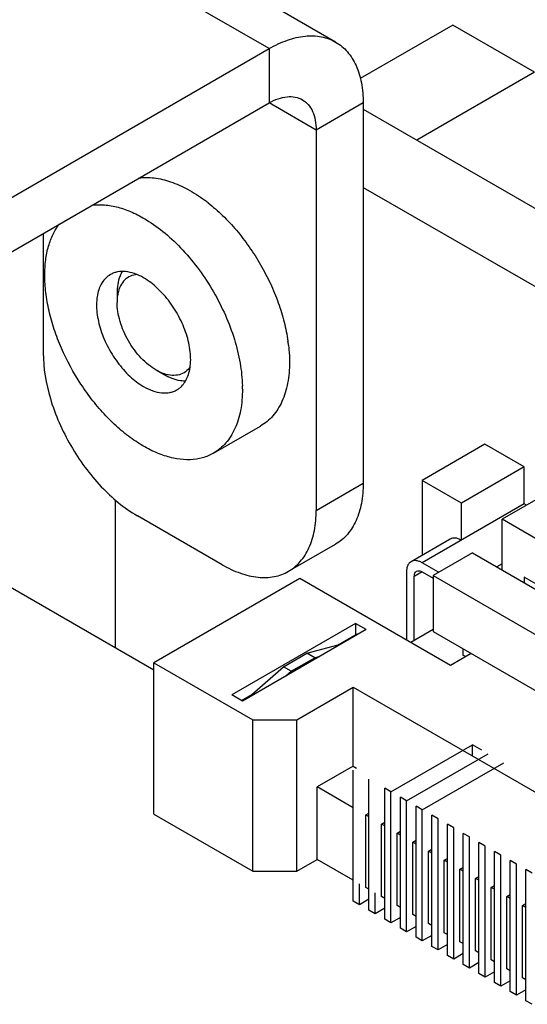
# Model space of a CAD drawing. Header units: inches. Extents: x 0 to 34, y 0 to 22.
# Tile 33 of 53: x 23.127 to 23.577, y 18.06 to 18.934. Entities that reach past the tile are written whole.
import ezdxf

# ---------------------------------------------------------------- set-up
doc = ezdxf.new("R2010")
doc.units = ezdxf.units.IN
doc.header["$LTSCALE"] = 1.87
doc.header["$MEASUREMENT"] = 0
doc.layers.get('0').update_dxf_attribs({"linetype": 'CONTINUOUS'})

msp = doc.modelspace()

# ---------------------------------------------------------------- linework, layer by layer
at = {"color": 7, "linetype": 'CONTINUOUS'}
for p, q in [((23.40734, 18.9142), (23.16514, 19.05404)), ((23.34828, 18.90835), (23.10608, 19.04819)), ((23.51141, 18.92923), (23.42916, 18.88174)), ((23.58374, 18.88747), (23.51141, 18.92923)), ((22.00032, 18.13005), (23.34828, 18.90835)), ((23.34828, 18.90835), (23.34828, 18.86013)), ((23.58374, 18.88747), (23.47934, 18.82719)), ((23.4318, 18.86013), (23.39004, 18.83602)), ((23.4318, 18.86013), (23.4318, 18.52262)), ((23.4318, 18.85464), (24.7321, 18.10387)), ((23.4318, 18.78524), (24.67199, 18.06916)), ((23.21334, 18.69127), (23.21334, 18.6831)), ((23.25511, 18.61894), (23.24804, 18.62302)), ((23.29893, 18.54926), (23.34069, 18.57337)), ((23.53979, 18.55728), (23.48411, 18.52513)), ((23.57458, 18.53718), (23.53979, 18.55728)), ((23.57458, 18.53718), (23.51891, 18.50504)), ((23.57458, 18.50424), (23.57458, 18.53718)), ((23.39004, 18.49851), (23.4318, 18.52262)), ((23.48411, 18.52513), (23.48411, 18.45866)), ((23.51891, 18.50504), (23.48411, 18.52513)), ((23.61077, 18.52272), (23.5551, 18.49057)), ((23.21187, 18.37645), (23.21187, 18.50773)), ((23.57458, 18.50424), (23.48411, 18.452)), ((23.51891, 18.47209), (23.51891, 18.50504)), ((23.57668, 18.50303), (23.57458, 18.50424)), ((23.5551, 18.44557), (23.5551, 18.49057)), ((24.02001, 18.22214), (23.5551, 18.49057)), ((23.24609, 18.3567), (23.04718, 18.47155)), ((23.36558, 18.44444), (23.40734, 18.46855)), ((23.50906, 18.47306), (23.47426, 18.45297)), ((23.52865, 18.46084), (23.49385, 18.44074)), ((23.52865, 18.46084), (23.99356, 18.1924)), ((23.49873, 18.44356), (23.48411, 18.452)), ((23.5551, 18.45119), (23.55022, 18.44838)), ((23.47019, 18.44396), (23.47019, 18.38337)), ((23.48411, 18.44396), (23.47715, 18.43994)), ((23.48411, 18.44396), (23.49385, 18.43834)), ((23.37554, 18.43802), (23.24609, 18.36327)), ((23.50916, 18.36086), (23.37554, 18.43802)), ((23.47715, 18.38305), (23.47715, 18.43994)), ((23.49385, 18.44074), (23.49385, 18.39092)), ((23.49385, 18.44074), (23.91839, 18.19562)), ((23.57458, 18.43914), (23.57458, 18.43431)), ((24.00052, 18.19321), (23.57458, 18.43914)), ((23.42509, 18.39815), (23.31513, 18.33466)), ((23.42509, 18.39815), (23.42509, 18.38809)), ((23.43455, 18.39269), (23.42509, 18.39815)), ((23.43455, 18.39269), (23.32459, 18.3292)), ((23.49385, 18.39269), (23.47395, 18.3812)), ((23.49385, 18.39092), (23.95876, 18.12249)), ((23.40964, 18.37917), (23.42634, 18.38882)), ((23.4271, 18.38838), (23.42634, 18.38882)), ((23.36092, 18.35966), (23.3818, 18.37171)), ((23.3818, 18.37171), (23.40964, 18.37917)), ((23.38876, 18.36769), (23.3818, 18.37171)), ((23.41039, 18.37874), (23.40964, 18.37917)), ((23.5203, 18.37565), (23.5203, 18.37003)), ((23.24609, 18.22891), (23.24609, 18.36327)), ((23.24609, 18.36327), (23.33378, 18.31264)), ((23.36788, 18.35564), (23.38876, 18.36769)), ((23.38876, 18.36769), (23.39344, 18.36895)), ((23.52753, 18.37147), (23.50916, 18.36086)), ((23.52267, 18.36866), (23.5203, 18.37003)), ((23.33308, 18.33497), (23.36092, 18.35966)), ((23.36788, 18.35564), (23.36092, 18.35966)), ((23.3632, 18.35149), (23.36788, 18.35564)), ((23.37275, 18.31264), (23.42286, 18.34157)), ((23.42286, 18.2715), (23.42286, 18.34157)), ((23.42286, 18.34157), (23.90726, 18.06189)), ((23.32459, 18.3292), (23.31513, 18.33466)), ((23.32384, 18.32963), (23.33308, 18.33497)), ((23.33384, 18.33454), (23.33308, 18.33497)), ((23.33378, 18.17828), (23.33378, 18.31264)), ((23.33378, 18.31264), (23.37275, 18.31264)), ((23.37275, 18.17828), (23.37275, 18.31264)), ((23.45641, 18.24875), (23.52865, 18.29046)), ((23.52865, 18.28082), (23.52865, 18.29046)), ((23.537, 18.28564), (23.52865, 18.29046)), ((23.47033, 18.24071), (23.54257, 18.28243)), ((23.42286, 18.2715), (23.39085, 18.25301)), ((23.42286, 18.2715), (23.42593, 18.26973)), ((23.423, 18.15168), (23.423, 18.26804)), ((23.48425, 18.23268), (23.55649, 18.27439)), ((23.43692, 18.14364), (23.43692, 18.26)), ((23.39085, 18.18873), (23.39085, 18.25301)), ((23.423, 18.23445), (23.39085, 18.25301)), ((23.45084, 18.1356), (23.45084, 18.25197)), ((23.45641, 18.24875), (23.45084, 18.25197)), ((23.45641, 18.13239), (23.45641, 18.24875)), ((23.46476, 18.12757), (23.46476, 18.24393)), ((23.47033, 18.24071), (23.46476, 18.24393)), ((23.47033, 18.12435), (23.47033, 18.24071)), ((23.47868, 18.11953), (23.47868, 18.23589)), ((23.48425, 18.23268), (23.47868, 18.23589)), ((23.48425, 18.11631), (23.48425, 18.23268)), ((23.24609, 18.22891), (23.33378, 18.17828)), ((23.434, 18.2281), (23.43692, 18.22979)), ((23.434, 18.16381), (23.434, 18.2281)), ((23.43692, 18.22641), (23.434, 18.2281)), ((23.4926, 18.11149), (23.4926, 18.22786)), ((23.49817, 18.22464), (23.4926, 18.22786)), ((23.49817, 18.10828), (23.49817, 18.22464)), ((23.44792, 18.22006), (23.45084, 18.22175)), ((23.44792, 18.15577), (23.44792, 18.22006)), ((23.45084, 18.21838), (23.44792, 18.22006)), ((23.50652, 18.10346), (23.50652, 18.21982)), ((23.51209, 18.2166), (23.50652, 18.21982)), ((23.51209, 18.10024), (23.51209, 18.2166)), ((23.46184, 18.21203), (23.46476, 18.21371)), ((23.46184, 18.14774), (23.46184, 18.21203)), ((23.46476, 18.21034), (23.46184, 18.21203)), ((23.47576, 18.20399), (23.47868, 18.20568)), ((23.52044, 18.09542), (23.52044, 18.21178)), ((23.52601, 18.20857), (23.52044, 18.21178)), ((23.52601, 18.0922), (23.52601, 18.20857)), ((23.47576, 18.1397), (23.47576, 18.20399)), ((23.47868, 18.2023), (23.47576, 18.20399)), ((23.48968, 18.19595), (23.4926, 18.19764)), ((23.53436, 18.08738), (23.53436, 18.20374)), ((23.53992, 18.20053), (23.53436, 18.20374)), ((23.53992, 18.08417), (23.53992, 18.20053)), ((23.37275, 18.17828), (23.39085, 18.18873)), ((23.423, 18.17016), (23.39085, 18.18873)), ((23.48968, 18.13166), (23.48968, 18.19595)), ((23.4926, 18.19426), (23.48968, 18.19595)), ((23.5036, 18.18792), (23.50652, 18.1896)), ((23.54828, 18.07934), (23.54828, 18.19571)), ((23.55384, 18.19249), (23.54828, 18.19571)), ((23.55384, 18.07613), (23.55384, 18.19249)), ((23.5036, 18.12363), (23.5036, 18.18792)), ((23.50652, 18.18623), (23.5036, 18.18792)), ((23.51751, 18.17988), (23.52044, 18.18157)), ((23.51751, 18.11559), (23.51751, 18.17988)), ((23.52044, 18.17819), (23.51751, 18.17988)), ((23.5622, 18.07131), (23.5622, 18.18767)), ((23.56776, 18.18446), (23.5622, 18.18767)), ((23.56776, 18.06809), (23.56776, 18.18446)), ((23.57612, 18.06327), (23.57612, 18.17963)), ((23.58168, 18.17642), (23.57612, 18.17963)), ((23.33378, 18.17828), (23.37275, 18.17828)), ((23.53143, 18.17184), (23.53436, 18.17353)), ((23.53143, 18.10755), (23.53143, 18.17184)), ((23.53436, 18.17015), (23.53143, 18.17184)), ((23.42857, 18.14846), (23.42857, 18.16711)), ((23.43692, 18.16212), (23.434, 18.16381)), ((23.54535, 18.1638), (23.54828, 18.16549)), ((23.54535, 18.09952), (23.54535, 18.1638)), ((23.54828, 18.16212), (23.54535, 18.1638)), ((23.43692, 18.15328), (23.42857, 18.14846)), ((23.44249, 18.14042), (23.44249, 18.15907)), ((23.45084, 18.15409), (23.44792, 18.15577)), ((23.55927, 18.15577), (23.5622, 18.15746)), ((23.55927, 18.09148), (23.55927, 18.15577)), ((23.5622, 18.15408), (23.55927, 18.15577)), ((23.42857, 18.14846), (23.423, 18.15168)), ((23.45084, 18.14525), (23.44249, 18.14042)), ((23.46476, 18.14605), (23.46184, 18.14774)), ((23.57319, 18.14773), (23.57612, 18.14942)), ((23.57319, 18.08344), (23.57319, 18.14773)), ((23.57612, 18.14604), (23.57319, 18.14773)), ((23.44249, 18.14042), (23.43692, 18.14364)), ((23.46476, 18.13721), (23.45641, 18.13239)), ((23.47868, 18.13801), (23.47576, 18.1397)), ((23.45641, 18.13239), (23.45084, 18.1356)), ((23.47033, 18.12435), (23.46476, 18.12757)), ((23.47868, 18.12917), (23.47033, 18.12435)), ((23.4926, 18.12998), (23.48968, 18.13166)), ((23.48425, 18.11631), (23.47868, 18.11953)), ((23.4926, 18.12114), (23.48425, 18.11631)), ((23.50652, 18.12194), (23.5036, 18.12363)), ((23.49817, 18.10828), (23.4926, 18.11149)), ((23.50652, 18.1131), (23.49817, 18.10828)), ((23.52044, 18.1139), (23.51751, 18.11559)), ((23.51209, 18.10024), (23.50652, 18.10346)), ((23.52044, 18.10506), (23.51209, 18.10024)), ((23.53436, 18.10586), (23.53143, 18.10755)), ((23.52601, 18.0922), (23.52044, 18.09542)), ((23.53436, 18.09703), (23.52601, 18.0922)), ((23.54828, 18.09783), (23.54535, 18.09952)), ((23.53992, 18.08417), (23.53436, 18.08738)), ((23.54828, 18.08899), (23.53992, 18.08417)), ((23.5622, 18.08979), (23.55927, 18.09148)), ((23.57612, 18.08175), (23.57319, 18.08344)), ((23.55384, 18.07613), (23.54828, 18.07934)), ((23.5622, 18.08095), (23.55384, 18.07613)), ((23.56776, 18.06809), (23.5622, 18.07131)), ((23.57612, 18.07291), (23.56776, 18.06809)), ((23.58168, 18.06006), (23.57612, 18.06327))]:
    msp.add_line(p, q, dxfattribs=at)
at = {"color": 3, "linetype": 'CONTINUOUS'}
for p, q in [((22.00032, 18.08184), (23.34828, 18.86013)), ((23.39004, 18.83602), (23.34828, 18.86013)), ((23.39004, 18.83602), (23.39004, 18.49851)), ((23.14784, 18.7444), (23.14784, 18.63835)), ((23.30652, 18.45029), (23.23136, 18.49369))]:
    msp.add_line(p, q, dxfattribs=at)
at = {"color": 7, "linetype": 'CONTINUOUS'}
for centre, radius, start, end in [((23.20471, 18.65751), 0.1449, 51.91236, 53.37009), ((23.2206, 18.62822), 0.14586, 6.6327, 8.07765), ((23.20487, 18.60601), 0.11975, 0.00833, 1.43238)]:
    msp.add_arc(centre, radius, start, end, dxfattribs=at)
for points, knots in [([(23.34828, 18.90835), (23.35346, 18.91134), (23.36377, 18.91624), (23.37962, 18.92007), (23.39449, 18.9197), (23.40344, 18.91645), (23.40734, 18.9142)], [0, 0, 0, 0, 0.289706, 0.549092, 0.78222, 1, 1, 1, 1]), ([(23.40734, 18.9142), (23.41123, 18.91195), (23.41852, 18.90582), (23.42628, 18.89313), (23.43089, 18.8775), (23.4318, 18.86612), (23.4318, 18.86013)], [0, 0, 0, 0, 0.217786, 0.450915, 0.710299, 1, 1, 1, 1]), ([(23.23266, 18.79354), (23.23715, 18.79414), (23.2468, 18.79406), (23.2615, 18.7905), (23.27663, 18.78369), (23.28633, 18.77738), (23.29116, 18.77379)], [0, 0, 0, 0, 0.215417, 0.452364, 0.713969, 1, 1, 1, 1]), ([(23.1909, 18.76942), (23.19464, 18.76993), (23.20255, 18.77005), (23.21467, 18.76782), (23.22722, 18.76326), (23.23538, 18.7589), (23.23947, 18.7564)], [0, 0, 0, 0, 0.220811, 0.459495, 0.718979, 1, 1, 1, 1]), ([(23.29409, 18.77155), (23.29859, 18.76803), (23.3074, 18.76027), (23.31959, 18.74715), (23.33086, 18.73251), (23.34093, 18.7167), (23.34959, 18.70007), (23.35663, 18.683), (23.3619, 18.66588), (23.36421, 18.65438), (23.36501, 18.64871)], [0, 0, 0, 0, 0.118375, 0.242335, 0.370179, 0.50001, 0.629841, 0.757681, 0.881637, 1, 1, 1, 1]), ([(23.23947, 18.7564), (23.24524, 18.75288), (23.25659, 18.7446), (23.27222, 18.72962), (23.28662, 18.71211), (23.29929, 18.69267), (23.30979, 18.67198), (23.31776, 18.65075), (23.32291, 18.62973), (23.32441, 18.61575), (23.32458, 18.60901)], [0, 0, 0, 0, 0.114908, 0.238227, 0.367552, 0.499994, 0.632437, 0.761762, 0.885079, 1, 1, 1, 1]), ([(23.14923, 18.70729), (23.14923, 18.71179), (23.14973, 18.72046), (23.15216, 18.73277), (23.15621, 18.74367), (23.16009, 18.75007), (23.16227, 18.7529)], [0, 0, 0, 0, 0.279591, 0.538539, 0.777732, 1, 1, 1, 1]), ([(23.29893, 18.54926), (23.29588, 18.5475), (23.28914, 18.5447), (23.27801, 18.54307), (23.26607, 18.54395), (23.25356, 18.54727), (23.24075, 18.55293), (23.22788, 18.5608), (23.21521, 18.57072), (23.20302, 18.58246), (23.19155, 18.59579), (23.17752, 18.61533), (23.166, 18.63663), (23.15746, 18.65887), (23.1528, 18.6754), (23.14993, 18.69153), (23.14923, 18.70215), (23.14923, 18.70729)], [0, 0, 0, 0, 0.042819, 0.087406, 0.135194, 0.18711, 0.243565, 0.304531, 0.369639, 0.438257, 0.509566, 0.582612, 0.729632, 0.80163, 0.871242, 0.937599, 1, 1, 1, 1]), ([(23.2074, 18.70781), (23.20594, 18.70696), (23.20318, 18.70485), (23.19986, 18.70065), (23.19738, 18.69552), (23.19577, 18.68957), (23.19505, 18.68294), (23.19531, 18.67306), (23.19799, 18.65993), (23.20427, 18.6444), (23.21321, 18.62985), (23.22407, 18.6175), (23.23255, 18.61097), (23.23692, 18.60845)], [0, 0, 0, 0, 0.042848, 0.087463, 0.135283, 0.187231, 0.243722, 0.304727, 0.438361, 0.582671, 0.72979, 0.871348, 1, 1, 1, 1]), ([(23.23692, 18.70488), (23.23433, 18.70638), (23.22918, 18.70883), (23.22126, 18.71074), (23.21494, 18.71058), (23.21042, 18.70933), (23.20837, 18.70836), (23.2074, 18.70781)], [0, 0, 0, 0, 0.289593, 0.548635, 0.781641, 0.89184, 1, 1, 1, 1]), ([(23.21798, 18.71067), (23.2172, 18.70937), (23.21426, 18.70332), (23.21334, 18.69645), (23.21334, 18.69127)], [0, 0, 0, 0, 0.226377, 1, 1, 1, 1]), ([(23.23119, 18.70781), (23.22913, 18.70768), (23.22505, 18.70677), (23.2198, 18.70319), (23.216, 18.69774), (23.2146, 18.69339), (23.21412, 18.69105)], [0, 0, 0, 0, 0.240497, 0.474655, 0.722792, 1, 1, 1, 1]), ([(23.26645, 18.60552), (23.26791, 18.60636), (23.27067, 18.60847), (23.27399, 18.61267), (23.27647, 18.61781), (23.27808, 18.62375), (23.27879, 18.63039), (23.27854, 18.64026), (23.27586, 18.65339), (23.26958, 18.66893), (23.26064, 18.68347), (23.24978, 18.69582), (23.2413, 18.70235), (23.23692, 18.70488)], [0, 0, 0, 0, 0.042848, 0.087463, 0.135283, 0.187231, 0.243722, 0.304727, 0.438361, 0.582671, 0.72979, 0.871348, 1, 1, 1, 1]), ([(23.21412, 18.69105), (23.21399, 18.69043), (23.21352, 18.6878), (23.21334, 18.68513), (23.21334, 18.6831)], [0, 0, 0, 0, 0.239479, 1, 1, 1, 1]), ([(23.24804, 18.62302), (23.24566, 18.62439), (23.24097, 18.62768), (23.23219, 18.6359), (23.22291, 18.64857), (23.21657, 18.66294), (23.21385, 18.67465), (23.21334, 18.68036), (23.21334, 18.6831)], [0, 0, 0, 0, 0.114255, 0.237536, 0.5, 0.762464, 0.885745, 1, 1, 1, 1]), ([(23.36548, 18.64507), (23.36563, 18.6438), (23.36614, 18.63884), (23.36637, 18.63385), (23.36637, 18.63014)], [0, 0, 0, 0, 0.256245, 1, 1, 1, 1]), ([(23.27829, 18.62602), (23.27714, 18.62432), (23.27431, 18.62127), (23.2686, 18.61856), (23.26201, 18.61801), (23.25756, 18.61897), (23.25531, 18.61971)], [0, 0, 0, 0, 0.240243, 0.47444, 0.722716, 1, 1, 1, 1]), ([(23.36637, 18.63014), (23.36637, 18.62385), (23.36564, 18.61463), (23.3628, 18.60303), (23.35992, 18.59531), (23.35624, 18.58839), (23.3518, 18.58236), (23.34664, 18.57727), (23.34273, 18.57455), (23.34069, 18.57337)], [0, 0, 0, 0, 0.289279, 0.422536, 0.548496, 0.667894, 0.781868, 0.891953, 1, 1, 1, 1]), ([(23.25531, 18.61971), (23.2547, 18.61991), (23.25219, 18.62082), (23.24979, 18.62201), (23.24804, 18.62302)], [0, 0, 0, 0, 0.239358, 1, 1, 1, 1]), ([(23.27416, 18.61325), (23.27264, 18.61323), (23.26596, 18.61373), (23.25958, 18.61636), (23.25511, 18.61894)], [0, 0, 0, 0, 0.226472, 1, 1, 1, 1]), ([(23.23692, 18.60845), (23.23952, 18.60695), (23.24467, 18.6045), (23.25259, 18.60258), (23.25891, 18.60275), (23.26343, 18.604), (23.26548, 18.60496), (23.26645, 18.60552)], [0, 0, 0, 0, 0.289593, 0.548635, 0.781641, 0.89184, 1, 1, 1, 1]), ([(23.32462, 18.60603), (23.32462, 18.59974), (23.32388, 18.59052), (23.32105, 18.57892), (23.31816, 18.5712), (23.31448, 18.56428), (23.31004, 18.55825), (23.30488, 18.55316), (23.30097, 18.55044), (23.29893, 18.54926)], [0, 0, 0, 0, 0.289279, 0.422536, 0.548496, 0.667894, 0.781868, 0.891953, 1, 1, 1, 1]), ([(23.4318, 18.52262), (23.4318, 18.51663), (23.43089, 18.50525), (23.42628, 18.48962), (23.41852, 18.47693), (23.41123, 18.4708), (23.40734, 18.46855)], [0, 0, 0, 0, 0.289772, 0.549064, 0.782223, 1, 1, 1, 1]), ([(23.51891, 18.47209), (23.51804, 18.47259), (23.51632, 18.47341), (23.51368, 18.47404), (23.5112, 18.47398), (23.50971, 18.47344), (23.50906, 18.47306)], [0, 0, 0, 0, 0.289706, 0.549092, 0.78222, 1, 1, 1, 1]), ([(23.47427, 18.45297), (23.47362, 18.4526), (23.4724, 18.45158), (23.47111, 18.44946), (23.47034, 18.44685), (23.47019, 18.44496), (23.47019, 18.44396)], [0, 0, 0, 0, 0.21775, 0.450892, 0.710464, 1, 1, 1, 1]), ([(23.48411, 18.452), (23.48324, 18.4525), (23.48153, 18.45331), (23.47889, 18.45395), (23.47641, 18.45389), (23.47491, 18.45335), (23.47427, 18.45297)], [0, 0, 0, 0, 0.289542, 0.549115, 0.782256, 1, 1, 1, 1]), ([(23.47715, 18.43994), (23.47715, 18.44088), (23.47738, 18.44263), (23.47852, 18.44407), (23.47919, 18.44445)], [0, 0, 0, 0, 0.55075, 1, 1, 1, 1]), ([(23.47919, 18.44445), (23.47985, 18.44483), (23.48167, 18.44511), (23.48329, 18.44443), (23.48411, 18.44396)], [0, 0, 0, 0, 0.449242, 1, 1, 1, 1])]:
    msp.add_open_spline(points, degree=3, knots=knots, dxfattribs=at)
at = {"color": 3, "linetype": 'CONTINUOUS'}
for points, knots in [([(23.34828, 18.86013), (23.35087, 18.86163), (23.35603, 18.86408), (23.36395, 18.86599), (23.37138, 18.86581), (23.37586, 18.86418), (23.37781, 18.86306)], [0, 0, 0, 0, 0.289706, 0.549092, 0.78222, 1, 1, 1, 1]), ([(23.37781, 18.86306), (23.37976, 18.86193), (23.3834, 18.85887), (23.38728, 18.85252), (23.38958, 18.84471), (23.39004, 18.83902), (23.39004, 18.83602)], [0, 0, 0, 0, 0.217786, 0.450915, 0.710299, 1, 1, 1, 1]), ([(23.14784, 18.63835), (23.14784, 18.62466), (23.15297, 18.59579), (23.17087, 18.55521), (23.19706, 18.51942), (23.2195, 18.50054), (23.23136, 18.49369)], [0, 0, 0, 0, 0.23722, 0.499994, 0.762771, 1, 1, 1, 1]), ([(23.36558, 18.44444), (23.36947, 18.44669), (23.37676, 18.45282), (23.38452, 18.46551), (23.38913, 18.48114), (23.39004, 18.49252), (23.39004, 18.49851)], [0, 0, 0, 0, 0.217777, 0.450936, 0.710228, 1, 1, 1, 1]), ([(23.30652, 18.45029), (23.31171, 18.4473), (23.32201, 18.44239), (23.33786, 18.43857), (23.35273, 18.43894), (23.36168, 18.44219), (23.36558, 18.44444)], [0, 0, 0, 0, 0.289778, 0.549072, 0.782228, 1, 1, 1, 1])]:
    msp.add_open_spline(points, degree=3, knots=knots, dxfattribs=at)

doc.saveas('drawing.dxf')
